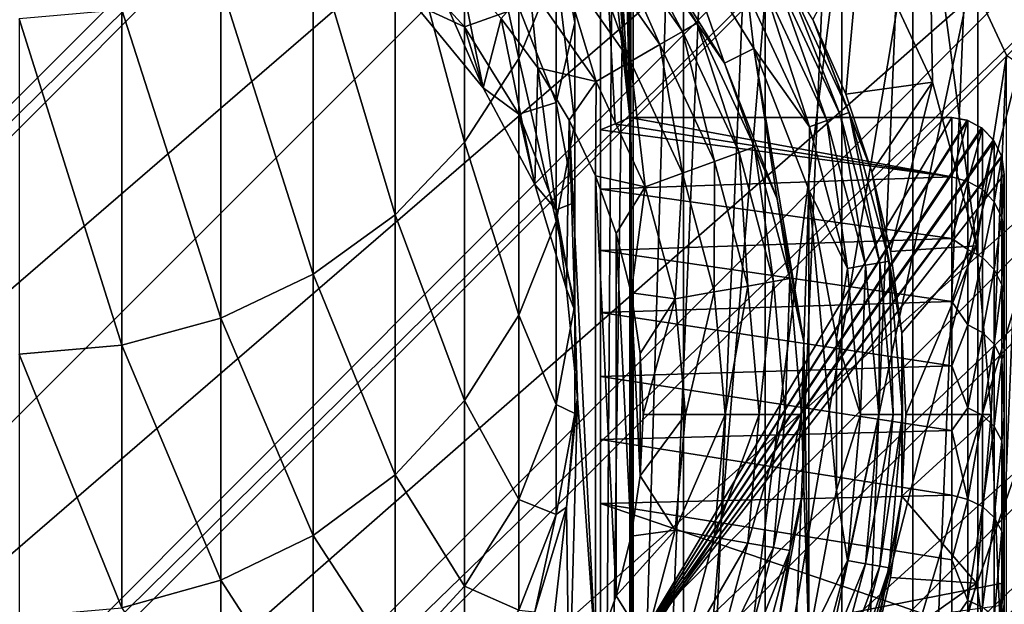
# Model space of a CAD drawing. Header units: metres. Extents: x -80 to 80, y -455 to 95.
# Tile 78 of 256: x 0 to 15, y -397 to -388. Entities that reach past the tile are written whole.
import ezdxf

# ---------------------------------------------------------------- set-up
doc = ezdxf.new("R2010")
doc.units = ezdxf.units.M
for name, color, linetype in [('solid_501010_K_01', 7, 'CONTINUOUS'), ('solid_501010_k_01_02', 7, 'CONTINUOUS'), ('solid_501010_k_02', 7, 'CONTINUOUS'), ('solid_501010_k_02_01', 7, 'CONTINUOUS')]:
    doc.layers.add(name, color=color, linetype=linetype)

msp = doc.modelspace()

# ---------------------------------------------------------------- linework, layer by layer
at = {"layer": 'solid_501010_K_01'}
for points in [[(-20.83362, -395.076355, 447.299988), (0.767158, -373.414124, 447.299988), (2.579107, -373.56012, 447.299988)], [(-20.832186, -393.388306, 447.299988), (-0.861689, -373.417816, 447.299988), (0.767158, -373.414124, 447.299988)], [(-20.689867, -396.829102, 447.299988), (-20.83362, -395.076355, 447.299988), (2.579107, -373.56012, 447.299988)], [(-20.689867, -396.829102, 447.299988), (2.579107, -373.56012, 447.299988), (3.86694, -373.761719, 447.299988)], [(-20.477205, -398.17514, 447.299988), (3.86694, -373.761719, 447.299988), (5.949505, -374.266846, 447.299988)], [(-19.983139, -400.199493, 447.299988), (-20.477205, -398.17514, 447.299988), (5.949505, -374.266846, 447.299988)], [(6.783146, -390.102753, 1000.157349), (6.783146, -385.078003, 1014.594849), (5.726413, -386.157837, 1015.016357)], [(5.726413, -391.210968, 1000.497253), (5.726413, -386.157837, 1015.016357), (4.474673, -387.038391, 1015.360107)], [(5.726413, -391.210968, 1000.497253), (6.783146, -390.102753, 1000.157349), (5.726413, -386.157837, 1015.016357)], [(4.474673, -392.114685, 1000.774536), (4.474673, -387.038391, 1015.360107), (3.070554, -387.689667, 1015.61438)], [(4.474673, -392.114685, 1000.774536), (5.726413, -391.210968, 1000.497253), (4.474673, -387.038391, 1015.360107)], [(6.783146, -388.343964, 954.411987), (6.010407, -387.989594, 940), (5.726413, -387.187958, 954.326294)], [(3.070554, -392.783112, 1000.979553), (3.070554, -387.689667, 1015.61438), (1.561871, -388.089539, 1015.770508)], [(3.070554, -392.783112, 1000.979553), (4.474673, -392.114685, 1000.774536), (3.070554, -387.689667, 1015.61438)], [(6.010407, -387.989594, 940), (7.067492, -389.277649, 940), (6.010409, -387.989594, 676)], [(6.783146, -388.343964, 954.411987), (7.067492, -389.277649, 940), (6.010407, -387.989594, 940)], [(7.067492, -389.277649, 940), (7.067439, -389.277588, 676), (6.010409, -387.989594, 676)], [(1.561871, -393.193481, 1001.105469), (3.070554, -392.783112, 1000.979553), (1.561871, -388.089539, 1015.770508)], [(6.783146, -394.03833, 985.385681), (6.783146, -390.102753, 1000.157349), (5.726413, -391.210968, 1000.497253)], [(5.726413, -395.168793, 985.642151), (5.726413, -391.210968, 1000.497253), (4.474673, -392.114685, 1000.774536)], [(5.726413, -395.168793, 985.642151), (6.783146, -394.03833, 985.385681), (5.726413, -391.210968, 1000.497253)], [(4.474673, -396.090637, 985.851318), (4.474673, -392.114685, 1000.774536), (3.070554, -392.783112, 1000.979553)], [(4.474673, -396.090637, 985.851318), (5.726413, -395.168793, 985.642151), (4.474673, -392.114685, 1000.774536)], [(3.070554, -396.772461, 986.006042), (3.070554, -392.783112, 1000.979553), (1.561871, -393.193481, 1001.105469)], [(3.070554, -396.772461, 986.006042), (4.474673, -396.090637, 985.851318), (3.070554, -392.783112, 1000.979553)], [(1.561871, -397.191071, 986.101013), (3.070554, -396.772461, 986.006042), (1.561871, -393.193481, 1001.105469)], [(6.783146, -396.862885, 970.362), (6.783146, -394.03833, 985.385681), (5.726413, -395.168793, 985.642151)], [(20.832186, -395.111694, 447.299988), (20.723757, -396.540955, 447.299988), (0.861689, -415.082184, 447.299988)], [(5.726413, -398.009277, 970.533569), (5.726413, -395.168793, 985.642151), (4.474673, -396.090637, 985.851318)], [(5.726413, -398.009277, 970.533569), (6.783146, -396.862885, 970.362), (5.726413, -395.168793, 985.642151)], [(4.474673, -398.944153, 970.673523), (4.474673, -396.090637, 985.851318), (3.070554, -396.772461, 986.006042)], [(4.474673, -398.944153, 970.673523), (5.726413, -398.009277, 970.533569), (4.474673, -396.090637, 985.851318)], [(20.723757, -396.540955, 447.299988), (2.34982, -414.967163, 447.299988), (0.861689, -415.082184, 447.299988)], [(3.070554, -399.63562, 970.776978), (3.070554, -396.772461, 986.006042), (1.561871, -397.191071, 986.101013)], [(3.070554, -399.63562, 970.776978), (4.474673, -398.944153, 970.673523), (3.070554, -396.772461, 986.006042)], [(6.783146, -398.560699, 955.169678), (6.783146, -396.862885, 970.362), (5.726413, -398.009277, 970.533569)]]:
    msp.add_3dface(points, dxfattribs=at)
at = {"layer": 'solid_501010_k_01_02'}
for points in [[(-19.983139, -400.199493, 447.299988), (5.949505, -374.266846, 447.299988), (6.880237, -374.567902, 447.299988)], [(-19.66247, -401.186127, 447.299988), (6.880237, -374.567902, 447.299988), (9.157457, -375.518646, 447.299988)], [(-18.731352, -403.407471, 447.299988), (-19.66247, -401.186127, 447.299988), (9.157457, -375.518646, 447.299988)], [(-18.731352, -403.407471, 447.299988), (9.157457, -375.518646, 447.299988), (9.739612, -375.814636, 447.299988)], [(-18.407616, -404.041931, 447.299988), (9.739612, -375.814636, 447.299988), (12.115585, -377.281342, 447.299988)], [(8.85, -376.314636, 461.299988), (8.85, -412.185364, 461.299988), (9.101393, -376.440887, 461.048615)], [(8.85, -409.558777, 462.058075), (8.85, -412.185364, 461.299988), (8.85, -376.314636, 461.299988)], [(8.85, -390.818817, 477.284271), (8.85, -376.314636, 461.299988), (8.85, -387.218323, 473.485352)], [(8.85, -407.938477, 462.078613), (8.85, -409.558777, 462.058075), (8.85, -376.314636, 461.299988)], [(8.85, -406.303284, 462.31189), (8.85, -407.938477, 462.078613), (8.85, -376.314636, 461.299988)], [(8.85, -404.641083, 462.768677), (8.85, -406.303284, 462.31189), (8.85, -376.314636, 461.299988)], [(8.85, -402.932251, 463.473907), (8.85, -404.641083, 462.768677), (8.85, -376.314636, 461.299988)], [(8.85, -401.184662, 464.452209), (8.85, -402.932251, 463.473907), (8.85, -376.314636, 461.299988)], [(8.85, -399.38205, 465.750488), (8.85, -401.184662, 464.452209), (8.85, -376.314636, 461.299988)], [(8.85, -397.518036, 467.430542), (8.85, -399.38205, 465.750488), (8.85, -376.314636, 461.299988)], [(8.85, -395.605225, 469.557831), (8.85, -397.518036, 467.430542), (8.85, -376.314636, 461.299988)], [(8.85, -394.628265, 470.82431), (8.85, -395.605225, 469.557831), (8.85, -376.314636, 461.299988)], [(8.85, -393.669067, 472.202606), (8.85, -394.628265, 470.82431), (8.85, -376.314636, 461.299988)], [(8.85, -392.698578, 473.750854), (8.85, -393.669067, 472.202606), (8.85, -376.314636, 461.299988)], [(8.85, -391.750763, 475.434448), (8.85, -392.698578, 473.750854), (8.85, -376.314636, 461.299988)], [(8.85, -390.818817, 477.284271), (8.85, -391.750763, 475.434448), (8.85, -376.314636, 461.299988)], [(9.101393, -376.440887, 461.048615), (8.85, -412.185364, 461.299988), (9.35, -376.570129, 460.799988)], [(9.35, -376.570129, 460.799988), (8.85, -412.185364, 461.299988), (9.35, -411.929871, 460.799988)], [(9.35, -376.570129, 460.799988), (9.35, -411.929871, 460.799988), (10.790523, -377.410614, 460.799988)], [(-16.968651, -406.36557, 447.299988), (-18.407616, -404.041931, 447.299988), (12.115585, -377.281342, 447.299988)], [(-16.968651, -406.36557, 447.299988), (12.115585, -377.281342, 447.299988), (12.381054, -377.47406, 447.299988)], [(-16.740694, -406.67865, 447.299988), (12.381054, -377.47406, 447.299988), (14.743176, -379.506836, 447.299988)], [(10.790523, -377.410614, 460.799988), (9.35, -411.929871, 460.799988), (12.155747, -378.368011, 460.799988)], [(12.155747, -378.368011, 460.799988), (9.35, -411.929871, 460.799988), (13.436988, -379.436249, 460.799988)], [(9.35, -404.670044, 479.799988), (10.116806, -378.761292, 479.799988), (10.116804, -409.738708, 479.799988)], [(9.35, -404.670044, 479.799988), (9.35, -383.829956, 479.799988), (10.116806, -378.761292, 479.799988)], [(10.116806, -378.761292, 479.799988), (11.361447, -379.64975, 479.799988), (10.116804, -409.738708, 479.799988)], [(13.436988, -379.436249, 460.799988), (9.35, -411.929871, 460.799988), (14.62419, -380.606934, 460.799988)], [(11.361447, -379.64975, 479.799988), (11.361445, -408.85025, 479.799988), (10.116804, -409.738708, 479.799988)], [(11.361447, -379.64975, 479.799988), (12.528469, -380.63797, 479.799988), (11.361445, -408.85025, 479.799988)], [(14.62419, -380.606934, 460.799988), (9.35, -411.929871, 460.799988), (15.710232, -381.873047, 460.799988)], [(12.528469, -380.63797, 479.799988), (12.528467, -407.86203, 479.799988), (11.361445, -408.85025, 479.799988)], [(12.528469, -380.63797, 479.799988), (13.609896, -381.719208, 479.799988), (12.528467, -407.86203, 479.799988)], [(16.968651, -382.13443, 447.299988), (-12.381054, -411.02594, 447.299988), (16.740694, -381.82135, 447.299988)], [(13.609896, -381.719208, 479.799988), (13.609894, -406.780792, 479.799988), (12.528467, -407.86203, 479.799988)], [(13.609896, -381.719208, 479.799988), (14.59833, -382.886078, 479.799988), (13.609894, -406.780792, 479.799988)], [(15.710232, -381.873047, 460.799988), (9.35, -411.929871, 460.799988), (16.686632, -383.224731, 460.799988)], [(14.59833, -382.886078, 479.799988), (14.598329, -405.613922, 479.799988), (13.609894, -406.780792, 479.799988)], [(14.59833, -382.886078, 479.799988), (15.487015, -384.130585, 479.799988), (14.598329, -405.613922, 479.799988)], [(16.686632, -383.224731, 460.799988), (9.35, -411.929871, 460.799988), (17.547199, -384.653351, 460.799988)], [(7.608888, -388.827789, 999.766235), (7.608888, -383.835693, 1014.109863), (6.783146, -385.078003, 1014.594849)], [(7.608888, -388.827789, 999.766235), (8.175518, -387.429474, 999.33728), (7.608888, -383.835693, 1014.109863)], [(9.305269, -384.491577, 479.75528), (9.35, -383.829956, 479.799988), (9.35, -404.670044, 479.799988)], [(12.256719, -383.965424, 649), (17.252098, -389.115295, 649), (16.769066, -387.707947, 649)], [(12.256719, -383.965424, 649), (13.856406, -386.25, 649), (17.252098, -389.115295, 649)], [(15.487015, -384.130585, 479.799988), (15.487013, -404.369415, 479.799988), (14.598329, -405.613922, 479.799988)], [(18.731352, -385.092529, 447.299988), (-9.739612, -412.685364, 447.299988), (18.407616, -384.458069, 447.299988)], [(8.46374, -388.278046, 984.078796), (8.175518, -386.774414, 983.73761), (8.46374, -384.455811, 998.425049)], [(8.46374, -388.278046, 984.078796), (8.46374, -384.455811, 998.425049), (8.46374, -385.955414, 998.885071)], [(9.3, -389.728363, 479.75), (9.24676, -384.802277, 479.696747), (9.305269, -384.491577, 479.75528)], [(9.3, -389.728363, 479.75), (9.305269, -384.491577, 479.75528), (9.35, -404.670044, 479.799988)], [(17.547199, -384.653351, 460.799988), (9.35, -411.929871, 460.799988), (18.285793, -386.148773, 460.799988)], [(9.3, -389.728363, 479.75), (9.193039, -384.998474, 479.643036), (9.24676, -384.802277, 479.696747)], [(17.252098, -389.115295, 639), (14.334775, -385.973816, 639), (13.558919, -384.755951, 639)], [(16.769066, -387.707947, 639), (17.252098, -389.115295, 639), (13.558919, -384.755951, 639)], [(9.3, -389.728363, 479.75), (9.037848, -385.373993, 479.487854), (9.193039, -384.998474, 479.643036)], [(6.783146, -390.102753, 1000.157349), (7.608888, -388.827789, 999.766235), (6.783146, -385.078003, 1014.594849)], [(9.3, -389.728363, 479.75), (8.948125, -385.521698, 479.398132), (9.037848, -385.373993, 479.487854)], [(9.3, -389.728363, 479.75), (8.85, -385.64798, 479.299988), (8.948125, -385.521698, 479.398132)], [(8.85, -389.915588, 479.299988), (8.85, -386.326263, 478.921539), (8.85, -385.64798, 479.299988)], [(9.073977, -389.821777, 479.523987), (8.85, -389.915588, 479.299988), (8.85, -385.64798, 479.299988)], [(9.3, -389.728363, 479.75), (9.073977, -389.821777, 479.523987), (8.85, -385.64798, 479.299988)], [(8.46374, -389.807739, 984.425842), (8.46374, -385.955414, 998.885071), (8.175518, -387.429474, 999.33728)], [(8.46374, -389.807739, 984.425842), (8.46374, -388.278046, 984.078796), (8.46374, -385.955414, 998.885071)], [(17.252098, -389.115295, 639), (15.001536, -387.254639, 639), (14.334775, -385.973816, 639)], [(18.285793, -386.148773, 460.799988), (9.35, -411.929871, 460.799988), (18.897057, -387.700104, 460.799988)], [(8.85, -389.915588, 479.299988), (8.85, -386.360138, 478.898743), (8.85, -386.326263, 478.921539)], [(12.817099, -386.849884, 649.200012), (13.907467, -389.188141, 649.200012), (13.856335, -386.249878, 649.200012)], [(13.856335, -386.249878, 649.200012), (15.035091, -388.77771, 649.200012), (13.856406, -386.25, 649)], [(14.575185, -391.680176, 649.200012), (15.035091, -388.77771, 649.200012), (13.856335, -386.249878, 649.200012)], [(13.907467, -389.188141, 649.200012), (14.575185, -391.680176, 649.200012), (13.856335, -386.249878, 649.200012)], [(13.856406, -386.25, 649), (17.617243, -390.557739, 649), (17.252098, -389.115295, 649)], [(13.856406, -386.25, 649), (15.035077, -388.777679, 649), (17.617243, -390.557739, 649)], [(15.035091, -388.77771, 649.200012), (15.035077, -388.777679, 649), (13.856406, -386.25, 649)], [(8.85, -389.915588, 479.299988), (8.85, -386.912659, 478.452362), (8.85, -386.360138, 478.898743)], [(9.127277, -386.591309, 674.147034), (8.935706, -386.752045, 674.750549), (10.101958, -388.417633, 674.750549)], [(10.318532, -388.292603, 674.147034), (9.127277, -386.591309, 674.147034), (10.101958, -388.417633, 674.750549)], [(9.576207, -387.018372, 673.5), (9.127277, -386.591309, 674.147034), (10.318532, -388.292603, 674.147034)], [(6.783146, -388.343964, 954.411987), (5.726413, -387.187958, 954.326294), (6.783146, -386.730927, 968.845581)], [(6.783146, -388.343964, 954.411987), (6.783146, -386.730927, 968.845581), (7.608888, -388.049866, 969.042969)], [(8.175518, -389.496399, 969.25946), (7.608888, -388.049866, 969.042969), (8.175518, -386.774414, 983.73761)], [(8.175518, -389.496399, 969.25946), (8.175518, -386.774414, 983.73761), (8.46374, -388.278046, 984.078796)], [(8.935706, -386.752045, 674.750549), (8.630901, -387.007813, 675.268677), (9.757371, -388.616577, 675.268677)], [(10.101958, -388.417633, 674.750549), (8.935706, -386.752045, 674.750549), (9.757371, -388.616577, 675.268677)], [(9.973215, -386.714417, 656), (9.576204, -387.018372, 656), (10.741966, -388.901154, 656)], [(9.973215, -386.714417, 656), (10.741966, -388.901154, 656), (11.18849, -388.676147, 656)], [(9.973215, -386.714417, 656), (11.18849, -388.676147, 656), (11.092934, -387.84549, 655.95105)], [(6.023707, -386.903931, 676), (6.010409, -387.989594, 676), (7.067439, -389.277588, 676)], [(6.715009, -387.529968, 676), (6.023707, -386.903931, 676), (7.067439, -389.277588, 676)], [(8.85, -389.915588, 479.299988), (8.85, -387.066498, 478.294037), (8.85, -386.912659, 478.452362)], [(12.817099, -386.849884, 649.200012), (12.084668, -388.232452, 650.5), (12.588354, -389.373169, 650.5)], [(12.817099, -386.849884, 649.200012), (12.588354, -389.373169, 650.5), (13.907467, -389.188141, 649.200012)], [(8.630901, -387.007813, 675.268677), (8.233675, -387.341125, 675.666016), (9.3083, -388.875854, 675.666016)], [(9.757371, -388.616577, 675.268677), (8.630901, -387.007813, 675.268677), (9.3083, -388.875854, 675.666016)], [(8.85, -389.915588, 479.299988), (8.85, -387.298004, 478.008118), (8.85, -387.066498, 478.294037)], [(9.576204, -387.018372, 656), (9.576207, -387.018372, 673.5), (10.74196, -388.901154, 673.5)], [(10.741966, -388.901154, 656), (9.576204, -387.018372, 656), (10.74196, -388.901154, 673.5)], [(10.74196, -388.901154, 673.5), (9.576207, -387.018372, 673.5), (10.318532, -388.292603, 674.147034)], [(8.85, -390.818817, 477.284271), (8.85, -387.218323, 473.485352), (8.85, -387.511475, 473.948364)], [(19.983139, -388.300507, 447.299988), (-6.880237, -413.932098, 447.299988), (19.66247, -387.313873, 447.299988)], [(8.233675, -387.341125, 675.666016), (7.771152, -387.729218, 675.915466), (8.785411, -389.177734, 675.915466)], [(9.3083, -388.875854, 675.666016), (8.233675, -387.341125, 675.666016), (8.785411, -389.177734, 675.915466)], [(8.85, -389.915588, 479.299988), (8.85, -387.542084, 477.586304), (8.85, -387.298004, 478.008118)], [(7.341621, -388.220856, 676), (6.715009, -387.529968, 676), (7.067439, -389.277588, 676)], [(8.175518, -391.311371, 984.766968), (8.175518, -387.429474, 999.33728), (7.608888, -388.827789, 999.766235)], [(8.175518, -391.311371, 984.766968), (8.46374, -389.807739, 984.425842), (8.175518, -387.429474, 999.33728)], [(8.85, -389.915588, 479.299988), (8.85, -387.511475, 473.948364), (8.85, -387.549194, 474.029633)], [(8.85, -389.915588, 479.299988), (8.85, -390.818817, 477.284271), (8.85, -387.511475, 473.948364)], [(8.85, -389.915588, 479.299988), (8.85, -387.546661, 477.57605), (8.85, -387.542084, 477.586304)], [(8.85, -389.915588, 479.299988), (8.85, -387.67511, 477.186829), (8.85, -387.546661, 477.57605)], [(8.85, -389.915588, 479.299988), (8.85, -387.549194, 474.029633), (8.85, -387.668182, 474.382599)], [(11.526266, -387.595306, 655.58728), (12.506732, -389.697937, 655.58728), (11.649208, -387.524323, 655.308105)], [(11.649208, -387.524323, 655.308105), (12.640132, -389.649384, 655.308105), (12.084704, -388.232544, 655)], [(12.506732, -389.697937, 655.58728), (12.640132, -389.649384, 655.308105), (11.649208, -387.524323, 655.308105)], [(8.85, -389.915588, 479.299988), (8.85, -387.668182, 474.382599), (8.85, -387.717194, 474.799988)], [(8.85, -389.915588, 479.299988), (8.85, -387.717194, 476.799988), (8.85, -387.67511, 477.186829)], [(18.897057, -387.700104, 460.799988), (9.35, -411.929871, 460.799988), (19.377165, -389.297699, 460.799988)], [(11.334575, -387.705994, 655.808838), (12.298734, -389.773621, 655.808838), (11.526266, -387.595306, 655.58728)], [(12.298734, -389.773621, 655.808838), (12.506732, -389.697937, 655.58728), (11.526266, -387.595306, 655.58728)], [(7.771152, -387.729218, 675.915466), (7.341621, -388.220856, 676), (7.897481, -388.969879, 676)], [(8.785411, -389.177734, 675.915466), (7.771152, -387.729218, 675.915466), (7.897481, -388.969879, 676)], [(8.85, -389.915588, 479.299988), (8.85, -387.717194, 474.799988), (8.85, -387.717194, 476.799988)], [(11.092934, -387.84549, 655.95105), (12.036539, -389.869049, 655.95105), (11.334575, -387.705994, 655.808838)], [(11.18849, -388.676147, 656), (12.036539, -389.869049, 655.95105), (11.092934, -387.84549, 655.95105)], [(12.036539, -389.869049, 655.95105), (12.298734, -389.773621, 655.808838), (11.334575, -387.705994, 655.808838)], [(7.608888, -389.67392, 954.51062), (6.783146, -388.343964, 954.411987), (7.608888, -388.049866, 969.042969)], [(7.608888, -389.67392, 954.51062), (7.608888, -388.049866, 969.042969), (8.175518, -389.496399, 969.25946)], [(7.341621, -388.220856, 676), (7.067439, -389.277588, 676), (7.852983, -390.747223, 676)], [(7.897481, -388.969879, 676), (7.341621, -388.220856, 676), (7.852983, -390.747223, 676)], [(8.46374, -391.021271, 969.487671), (8.175518, -389.496399, 969.25946), (8.46374, -388.278046, 984.078796)], [(8.46374, -391.021271, 969.487671), (8.46374, -388.278046, 984.078796), (8.46374, -389.807739, 984.425842)], [(10.318532, -388.292603, 674.147034), (10.101958, -388.417633, 674.750549), (10.961267, -390.260437, 674.750549)], [(11.196263, -390.174896, 674.147034), (10.318532, -388.292603, 674.147034), (10.961267, -390.260437, 674.750549)], [(10.74196, -388.901154, 673.5), (10.318532, -388.292603, 674.147034), (11.196263, -390.174896, 674.147034)], [(12.084704, -388.232544, 655), (12.588354, -389.373169, 650.5), (12.084668, -388.232452, 650.5)], [(12.084704, -388.232544, 655), (12.984646, -390.555542, 655), (12.588354, -389.373169, 650.5)], [(12.640132, -389.649384, 655.308105), (12.984646, -390.555542, 655), (12.084704, -388.232544, 655)], [(7.608888, -389.67392, 954.51062), (7.067492, -389.277649, 940), (6.783146, -388.343964, 954.411987)], [(10.101958, -388.417633, 674.750549), (9.757371, -388.616577, 675.268677), (10.587367, -390.396515, 675.268677)], [(10.961267, -390.260437, 674.750549), (10.101958, -388.417633, 674.750549), (10.587367, -390.396515, 675.268677)], [(9.757371, -388.616577, 675.268677), (9.3083, -388.875854, 675.666016), (10.100098, -390.573853, 675.666016)], [(10.587367, -390.396515, 675.268677), (9.757371, -388.616577, 675.268677), (10.100098, -390.573853, 675.666016)], [(11.18849, -388.676147, 656), (10.741966, -388.901154, 656), (11.541905, -390.966034, 656)], [(11.18849, -388.676147, 656), (11.541905, -390.966034, 656), (11.948809, -393.142761, 656)], [(11.18849, -388.676147, 656), (11.948809, -393.142761, 656), (12.022429, -390.82785, 656)], [(11.18849, -388.676147, 656), (12.022429, -390.82785, 656), (12.036539, -389.869049, 655.95105)], [(7.608888, -392.737762, 985.090637), (7.608888, -388.827789, 999.766235), (6.783146, -390.102753, 1000.157349)], [(7.608888, -392.737762, 985.090637), (8.175518, -391.311371, 984.766968), (7.608888, -388.827789, 999.766235)], [(9.3083, -388.875854, 675.666016), (8.785411, -389.177734, 675.915466), (9.532729, -390.780365, 675.915466)], [(10.100098, -390.573853, 675.666016), (9.3083, -388.875854, 675.666016), (9.532729, -390.780365, 675.915466)], [(14.575185, -391.680176, 649.200012), (14.8, -394.25, 649.200012), (15.035091, -388.77771, 649.200012)], [(14.8, -394.25, 649.200012), (15.035091, -399.72229, 649.200012), (15.035091, -388.77771, 649.200012)], [(7.897481, -388.969879, 676), (7.852983, -390.747223, 676), (8.336702, -392.341888, 676)], [(8.377205, -389.769775, 676), (7.897481, -388.969879, 676), (8.336702, -392.341888, 676)], [(8.785411, -389.177734, 675.915466), (7.897481, -388.969879, 676), (8.377205, -389.769775, 676)], [(11.541907, -390.966034, 673.5), (10.74196, -388.901154, 673.5), (11.196263, -390.174896, 674.147034)], [(10.741966, -388.901154, 656), (10.74196, -388.901154, 673.5), (11.541907, -390.966034, 673.5)], [(11.541905, -390.966034, 656), (10.741966, -388.901154, 656), (11.541907, -390.966034, 673.5)], [(8.785411, -389.177734, 675.915466), (8.377205, -389.769775, 676), (8.776177, -390.612885, 676)], [(9.532729, -390.780365, 675.915466), (8.785411, -389.177734, 675.915466), (8.776177, -390.612885, 676)], [(13.907467, -389.188141, 649.200012), (12.588354, -389.373169, 650.5), (12.984683, -390.555664, 650.5)], [(13.907467, -389.188141, 649.200012), (12.984683, -390.555664, 650.5), (13.270104, -391.769196, 650.5)], [(13.907467, -389.188141, 649.200012), (13.270104, -391.769196, 650.5), (14.575185, -391.680176, 649.200012)], [(7.852976, -390.747192, 940), (7.852983, -390.747223, 676), (7.067439, -389.277588, 676)], [(7.067492, -389.277649, 940), (7.852976, -390.747192, 940), (7.067439, -389.277588, 676)], [(7.608888, -389.67392, 954.51062), (7.852976, -390.747192, 940), (7.067492, -389.277649, 940)], [(19.377165, -389.297699, 460.799988), (9.35, -411.929871, 460.799988), (19.722319, -390.928833, 460.799988)], [(8.175518, -391.132568, 954.618835), (7.608888, -389.67392, 954.51062), (8.175518, -389.496399, 969.25946)], [(8.175518, -391.132568, 954.618835), (8.175518, -389.496399, 969.25946), (8.46374, -391.021271, 969.487671)], [(12.984646, -390.555542, 655), (12.984683, -390.555664, 650.5), (12.588354, -389.373169, 650.5)], [(8.175518, -391.132568, 954.618835), (7.852976, -390.747192, 940), (7.608888, -389.67392, 954.51062)], [(8.377205, -389.769775, 676), (8.336702, -392.341888, 676), (8.5, -394, 676)], [(8.776177, -397.887115, 676), (8.377205, -389.769775, 676), (8.5, -394, 676)], [(8.776177, -397.887115, 676), (8.776177, -390.612885, 676), (8.377205, -389.769775, 676)], [(14.2, -390.630859, 477.684235), (9.073977, -389.821777, 479.523987), (9.3, -389.728363, 479.75)], [(9.3, -397.927673, 479.75), (9.3, -389.728363, 479.75), (9.35, -404.670044, 479.799988)], [(14.199999, -389.728363, 479.75), (9.3, -389.728363, 479.75), (9.3, -397.927673, 479.75)], [(14.2, -390.630859, 477.684235), (9.3, -389.728363, 479.75), (14.199999, -389.728363, 479.75)], [(14.436764, -389.76709, 479.75), (14.199999, -389.728363, 479.75), (9.3, -397.927673, 479.75)], [(14.447114, -389.77066, 479.75), (14.436764, -389.76709, 479.75), (9.3, -397.927673, 479.75)], [(14.655553, -389.882294, 479.75), (14.447114, -389.77066, 479.75), (9.3, -397.927673, 479.75)], [(12.036539, -389.869049, 655.95105), (12.614419, -392.025726, 655.95105), (12.298734, -389.773621, 655.808838)], [(12.298734, -389.773621, 655.808838), (12.889203, -391.977295, 655.808838), (12.506732, -389.697937, 655.58728)], [(12.614419, -392.025726, 655.95105), (12.889203, -391.977295, 655.808838), (12.298734, -389.773621, 655.808838)], [(12.506732, -389.697937, 655.58728), (13.107186, -391.938843, 655.58728), (12.640132, -389.649384, 655.308105)], [(12.889203, -391.977295, 655.808838), (13.107186, -391.938843, 655.58728), (12.506732, -389.697937, 655.58728)], [(12.640132, -389.649384, 655.308105), (13.246991, -391.914185, 655.308105), (12.984646, -390.555542, 655)], [(13.107186, -391.938843, 655.58728), (13.246991, -391.914185, 655.308105), (12.640132, -389.649384, 655.308105)], [(14.447114, -389.77066, 479.75), (14.199999, -389.728363, 479.75), (14.436764, -389.76709, 479.75)], [(14.2, -390.630859, 477.684235), (14.199999, -389.728363, 479.75), (14.447114, -389.77066, 479.75)], [(14.2, -390.630859, 477.684235), (14.447114, -389.77066, 479.75), (14.447214, -390.702454, 477.623199)], [(14.670231, -389.893555, 479.75), (14.447114, -389.77066, 479.75), (14.655553, -389.882294, 479.75)], [(14.447214, -390.702454, 477.623199), (14.447114, -389.77066, 479.75), (14.670231, -389.893555, 479.75)], [(8.46374, -392.57254, 969.719849), (8.46374, -389.807739, 984.425842), (8.175518, -391.311371, 984.766968)], [(8.46374, -392.57254, 969.719849), (8.46374, -391.021271, 969.487671), (8.46374, -389.807739, 984.425842)], [(14.2, -390.630859, 477.684235), (8.85, -389.915588, 479.299988), (9.073977, -389.821777, 479.523987)], [(14.2, -390.630859, 477.684235), (8.85, -390.818817, 477.284271), (8.85, -389.915588, 479.299988)], [(14.670231, -389.893555, 479.75), (14.655553, -389.882294, 479.75), (9.3, -397.927673, 479.75)], [(14.836278, -390.069122, 479.75), (14.670231, -389.893555, 479.75), (9.3, -397.927673, 479.75)], [(12.022429, -390.82785, 656), (12.614419, -392.025726, 655.95105), (12.036539, -389.869049, 655.95105)], [(14.447214, -390.702454, 477.623199), (14.670231, -389.893555, 479.75), (14.670432, -390.823822, 477.632233)], [(14.847378, -390.085266, 479.75), (14.670231, -389.893555, 479.75), (14.836278, -390.069122, 479.75)], [(14.670432, -390.823822, 477.632233), (14.670231, -389.893555, 479.75), (14.847378, -390.085266, 479.75)], [(14.847378, -390.085266, 479.75), (14.836278, -390.069122, 479.75), (9.3, -397.927673, 479.75)], [(14.95719, -390.314575, 479.75), (14.847378, -390.085266, 479.75), (9.3, -397.927673, 479.75)], [(14.670432, -390.823822, 477.632233), (14.847378, -390.085266, 479.75), (14.847509, -391.012726, 477.64682)], [(14.961053, -390.327179, 479.75), (14.847378, -390.085266, 479.75), (14.95719, -390.314575, 479.75)], [(14.847509, -391.012726, 477.64682), (14.847378, -390.085266, 479.75), (14.961053, -390.327179, 479.75)], [(6.783146, -394.03833, 985.385681), (7.608888, -392.737762, 985.090637), (6.783146, -390.102753, 1000.157349)], [(11.196263, -390.174896, 674.147034), (10.961267, -390.260437, 674.750549), (11.487523, -392.224426, 674.750549)], [(11.733802, -392.181, 674.147034), (11.196263, -390.174896, 674.147034), (11.487523, -392.224426, 674.750549)], [(11.541907, -390.966034, 673.5), (11.196263, -390.174896, 674.147034), (11.733802, -392.181, 674.147034)], [(20.689867, -391.670898, 447.299988), (-3.86694, -414.738281, 447.299988), (20.477205, -390.32489, 447.299988)], [(14.961053, -390.327179, 479.75), (14.95719, -390.314575, 479.75), (9.3, -397.927673, 479.75)], [(15, -390.594299, 479.75), (14.961053, -390.327179, 479.75), (9.3, -397.927673, 479.75)], [(10.587367, -390.396515, 675.268677), (10.100098, -390.573853, 675.666016), (10.585009, -392.383575, 675.666016)], [(11.095673, -392.293549, 675.268677), (10.587367, -390.396515, 675.268677), (10.585009, -392.383575, 675.666016)], [(10.961267, -390.260437, 674.750549), (10.587367, -390.396515, 675.268677), (11.095673, -392.293549, 675.268677)], [(11.487523, -392.224426, 674.750549), (10.961267, -390.260437, 674.750549), (11.095673, -392.293549, 675.268677)], [(14.847509, -391.012726, 477.64682), (14.961053, -390.327179, 479.75), (14.961079, -391.250824, 477.665344)], [(14.961079, -391.250824, 477.665344), (14.961053, -390.327179, 479.75), (15, -390.594299, 479.75)], [(9.090549, -397.008972, 676), (9.090549, -391.491028, 676), (8.776177, -390.612885, 676)], [(9.532729, -390.780365, 675.915466), (8.776177, -390.612885, 676), (9.090549, -391.491028, 676)], [(8.776177, -397.887115, 676), (9.090549, -397.008972, 676), (8.776177, -390.612885, 676)], [(14.2, -391.568604, 475.779846), (8.85, -390.818817, 477.284271), (14.2, -390.630859, 477.684235)], [(15, -396.814667, 479.75), (15, -390.594299, 479.75), (9.3, -397.927673, 479.75)], [(10.100098, -390.573853, 675.666016), (9.532729, -390.780365, 675.915466), (9.9904, -392.488434, 675.915466)], [(10.585009, -392.383575, 675.666016), (10.100098, -390.573853, 675.666016), (9.9904, -392.488434, 675.915466)], [(12.984646, -390.555542, 655), (13.442411, -393.004364, 655), (12.984683, -390.555664, 650.5)], [(13.246991, -391.914185, 655.308105), (13.442411, -393.004364, 655), (12.984646, -390.555542, 655)], [(13.442411, -393.004364, 655), (13.270104, -391.769196, 650.5), (12.984683, -390.555664, 650.5)], [(14.2, -391.568604, 475.779846), (14.2, -390.630859, 477.684235), (14.447214, -390.702454, 477.623199)], [(14.961079, -391.250824, 477.665344), (15, -390.594299, 479.75), (15, -391.476685, 477.764313)], [(15, -391.476685, 477.764313), (15, -390.594299, 479.75), (15, -396.814667, 479.75)], [(7.852976, -390.747192, 940), (8.336675, -392.341736, 940), (7.852983, -390.747223, 676)], [(8.175518, -391.132568, 954.618835), (8.336675, -392.341736, 940), (7.852976, -390.747192, 940)], [(8.336675, -392.341736, 940), (8.336702, -392.341888, 676), (7.852983, -390.747223, 676)], [(14.2, -391.568604, 475.779846), (8.85, -391.750763, 475.434448), (8.85, -390.818817, 477.284271)], [(9.532729, -390.780365, 675.915466), (9.090549, -391.491028, 676), (9.31729, -392.395782, 676)], [(9.9904, -392.488434, 675.915466), (9.532729, -390.780365, 675.915466), (9.31729, -392.395782, 676)], [(12.022429, -390.82785, 656), (11.948809, -393.142761, 656), (12.022429, -397.67215, 656)], [(12.022429, -390.82785, 656), (12.446631, -393.096161, 656), (12.614419, -392.025726, 655.95105)], [(12.022429, -390.82785, 656), (12.022429, -397.67215, 656), (12.446631, -395.403839, 656)], [(12.022429, -390.82785, 656), (12.446631, -395.403839, 656), (12.446631, -393.096161, 656)], [(14.2, -391.568604, 475.779846), (14.447214, -390.702454, 477.623199), (14.447214, -391.737396, 475.543091)], [(14.447214, -391.737396, 475.543091), (14.447214, -390.702454, 477.623199), (14.670432, -390.823822, 477.632233)], [(14.447214, -391.737396, 475.543091), (14.670432, -390.823822, 477.632233), (14.670432, -391.856323, 475.561676)], [(14.670432, -391.856323, 475.561676), (14.670432, -390.823822, 477.632233), (14.847509, -391.012726, 477.64682)], [(19.722319, -390.928833, 460.799988), (9.35, -411.929871, 460.799988), (19.930479, -392.583832, 460.799988)], [(11.541905, -390.966034, 656), (11.541907, -390.966034, 673.5), (11.948811, -393.142792, 673.5)], [(11.948809, -393.142761, 656), (11.541905, -390.966034, 656), (11.948811, -393.142792, 673.5)], [(11.948811, -393.142792, 673.5), (11.541907, -390.966034, 673.5), (11.733802, -392.181, 674.147034)], [(8.46374, -392.670197, 954.732849), (8.175518, -391.132568, 954.618835), (8.46374, -391.021271, 969.487671)], [(8.46374, -392.670197, 954.732849), (8.336675, -392.341736, 940), (8.175518, -391.132568, 954.618835)], [(8.46374, -392.670197, 954.732849), (8.46374, -391.021271, 969.487671), (8.46374, -392.57254, 969.719849)], [(14.670432, -391.856323, 475.561676), (14.847509, -391.012726, 477.64682), (14.847509, -392.041443, 475.591156)], [(14.847509, -392.041443, 475.591156), (14.847509, -391.012726, 477.64682), (14.961079, -391.250824, 477.665344)], [(14.847509, -392.041443, 475.591156), (14.961079, -391.250824, 477.665344), (14.961079, -392.274689, 475.62851)], [(14.961079, -391.250824, 477.665344), (15, -391.476685, 477.764313), (15, -392.390594, 475.935364)], [(14.961079, -392.274689, 475.62851), (14.961079, -391.250824, 477.665344), (15, -392.390594, 475.935364)], [(8.175518, -394.097412, 969.94812), (8.175518, -391.311371, 984.766968), (7.608888, -392.737762, 985.090637)], [(8.175518, -394.097412, 969.94812), (8.46374, -392.57254, 969.719849), (8.175518, -391.311371, 984.766968)], [(14.2, -392.531036, 474.035492), (8.85, -391.750763, 475.434448), (14.2, -391.568604, 475.779846)], [(9.31729, -396.104218, 676), (9.31729, -392.395782, 676), (9.090549, -391.491028, 676)], [(9.090549, -397.008972, 676), (9.31729, -396.104218, 676), (9.090549, -391.491028, 676)], [(14.2, -392.531036, 474.035492), (14.2, -391.568604, 475.779846), (14.447214, -391.737396, 475.543091)], [(15, -392.390594, 475.935364), (15, -391.476685, 477.764313), (15, -396.814667, 479.75)], [(14.575185, -391.680176, 649.200012), (13.270104, -391.769196, 650.5), (13.442422, -393.004486, 650.5)], [(14.575185, -391.680176, 649.200012), (13.442422, -393.004486, 650.5), (13.5, -394.25, 650.5)], [(14.575185, -391.680176, 649.200012), (13.5, -394.25, 650.5), (14.8, -394.25, 649.200012)], [(14.2, -392.531036, 474.035492), (14.447214, -391.737396, 475.543091), (14.447214, -392.88327, 473.519043)], [(14.447214, -392.88327, 473.519043), (14.447214, -391.737396, 475.543091), (14.670432, -391.856323, 475.561676)], [(14.2, -392.531036, 474.035492), (8.85, -392.698578, 473.750854), (8.85, -391.750763, 475.434448)], [(13.442411, -393.004364, 655), (13.442422, -393.004486, 650.5), (13.270104, -391.769196, 650.5)], [(14.447214, -392.88327, 473.519043), (14.670432, -391.856323, 475.561676), (14.670432, -392.998993, 473.547607)], [(14.670432, -392.998993, 473.547607), (14.670432, -391.856323, 475.561676), (14.847509, -392.041443, 475.591156)], [(12.446631, -393.096161, 656), (12.809017, -394.25, 655.95105), (12.614419, -392.025726, 655.95105)], [(12.614419, -392.025726, 655.95105), (12.809017, -394.25, 655.95105), (12.889203, -391.977295, 655.808838)], [(12.809017, -394.25, 655.95105), (13.088039, -394.25, 655.808838), (12.889203, -391.977295, 655.808838)], [(12.889203, -391.977295, 655.808838), (13.088039, -394.25, 655.808838), (13.107186, -391.938843, 655.58728)], [(13.088039, -394.25, 655.808838), (13.309386, -394.25, 655.58728), (13.107186, -391.938843, 655.58728)], [(13.107186, -391.938843, 655.58728), (13.309386, -394.25, 655.58728), (13.246991, -391.914185, 655.308105)], [(13.246991, -391.914185, 655.308105), (13.451347, -394.25, 655.308105), (13.442411, -393.004364, 655)], [(13.309386, -394.25, 655.58728), (13.451347, -394.25, 655.308105), (13.246991, -391.914185, 655.308105)], [(14.670432, -392.998993, 473.547607), (14.847509, -392.041443, 475.591156), (14.847509, -393.179047, 473.592529)], [(14.847509, -393.179047, 473.592529), (14.847509, -392.041443, 475.591156), (14.961079, -392.274689, 475.62851)], [(11.733802, -392.181, 674.147034), (11.487523, -392.224426, 674.750549), (11.664736, -394.25, 674.750549)], [(11.914815, -394.25, 674.147034), (11.733802, -392.181, 674.147034), (11.664736, -394.25, 674.750549)], [(11.948811, -393.142792, 673.5), (11.733802, -392.181, 674.147034), (11.914815, -394.25, 674.147034)], [(8.336675, -392.341736, 940), (8.5, -394, 940), (8.336702, -392.341888, 676)], [(8.46374, -392.670197, 954.732849), (8.5, -394, 940), (8.336675, -392.341736, 940)], [(8.5, -394, 940), (8.5, -394, 676), (8.336702, -392.341888, 676)], [(11.095673, -392.293549, 675.268677), (10.585009, -392.383575, 675.666016), (10.7483, -394.25, 675.666016)], [(11.266841, -394.25, 675.268677), (11.095673, -392.293549, 675.268677), (10.7483, -394.25, 675.666016)], [(11.487523, -392.224426, 674.750549), (11.095673, -392.293549, 675.268677), (11.266841, -394.25, 675.268677)], [(11.664736, -394.25, 674.750549), (11.487523, -392.224426, 674.750549), (11.266841, -394.25, 675.268677)], [(14.847509, -393.179047, 473.592529), (14.961079, -392.274689, 475.62851), (14.961079, -393.405853, 473.649445)], [(14.961079, -392.274689, 475.62851), (15, -392.390594, 475.935364), (15, -393.326477, 474.260651)], [(14.961079, -393.405853, 473.649445), (14.961079, -392.274689, 475.62851), (15, -393.326477, 474.260651)], [(9.454212, -395.18158, 676), (9.454212, -393.31842, 676), (9.31729, -392.395782, 676)], [(9.9904, -392.488434, 675.915466), (9.31729, -392.395782, 676), (9.454212, -393.31842, 676)], [(9.31729, -396.104218, 676), (9.454212, -395.18158, 676), (9.31729, -392.395782, 676)], [(9.9904, -392.488434, 675.915466), (9.454212, -393.31842, 676), (9.5, -394.25, 676)], [(10.144519, -394.25, 675.915466), (9.9904, -392.488434, 675.915466), (9.5, -394.25, 676)], [(10.585009, -392.383575, 675.666016), (9.9904, -392.488434, 675.915466), (10.144519, -394.25, 675.915466)], [(10.7483, -394.25, 675.666016), (10.585009, -392.383575, 675.666016), (10.144519, -394.25, 675.915466)], [(15, -393.326477, 474.260651), (15, -392.390594, 475.935364), (15, -396.814667, 479.75)], [(8.46374, -394.234467, 954.848816), (8.46374, -392.57254, 969.719849), (8.175518, -394.097412, 969.94812)], [(8.46374, -394.234467, 954.848816), (8.46374, -392.670197, 954.732849), (8.46374, -392.57254, 969.719849)], [(14.2, -393.508881, 472.447174), (8.85, -392.698578, 473.750854), (14.2, -392.531036, 474.035492)], [(19.930479, -392.583832, 460.799988), (9.35, -411.929871, 460.799988), (19.999996, -394.25, 460.799988)], [(14.2, -393.508881, 472.447174), (14.2, -392.531036, 474.035492), (14.447214, -392.88327, 473.519043)], [(7.608888, -395.543945, 970.164612), (7.608888, -392.737762, 985.090637), (6.783146, -394.03833, 985.385681)], [(7.608888, -395.543945, 970.164612), (8.175518, -394.097412, 969.94812), (7.608888, -392.737762, 985.090637)], [(8.46374, -394.234467, 954.848816), (8.5, -394, 940), (8.46374, -392.670197, 954.732849)], [(14.2, -393.508881, 472.447174), (8.85, -393.669067, 472.202606), (8.85, -392.698578, 473.750854)], [(14.2, -393.508881, 472.447174), (14.447214, -392.88327, 473.519043), (14.447214, -394.149048, 471.563965)], [(14.447214, -394.149048, 471.563965), (14.447214, -392.88327, 473.519043), (14.670432, -392.998993, 473.547607)], [(12.446631, -393.096161, 656), (12.446631, -395.403839, 656), (12.809017, -394.25, 655.95105)], [(13.442411, -393.004364, 655), (13.442411, -395.495636, 655), (13.442422, -393.004486, 650.5)], [(13.451347, -394.25, 655.308105), (13.442411, -395.495636, 655), (13.442411, -393.004364, 655)], [(13.442411, -395.495636, 655), (13.5, -394.25, 650.5), (13.442422, -393.004486, 650.5)], [(14.447214, -394.149048, 471.563965), (14.670432, -392.998993, 473.547607), (14.670432, -394.260529, 471.602905)], [(14.670432, -394.260529, 471.602905), (14.670432, -392.998993, 473.547607), (14.847509, -393.179047, 473.592529)], [(11.948811, -395.357208, 673.5), (11.948811, -393.142792, 673.5), (11.914815, -394.25, 674.147034)], [(11.948809, -393.142761, 656), (11.948811, -393.142792, 673.5), (11.948811, -395.357208, 673.5)], [(11.948809, -395.357239, 656), (11.948809, -393.142761, 656), (11.948811, -395.357208, 673.5)], [(12.022429, -397.67215, 656), (11.948809, -393.142761, 656), (11.948809, -395.357239, 656)], [(14.670432, -394.260529, 471.602905), (14.847509, -393.179047, 473.592529), (14.847509, -394.43399, 471.663971)], [(14.847509, -394.43399, 471.663971), (14.847509, -393.179047, 473.592529), (14.961079, -393.405853, 473.649445)], [(9.454212, -395.18158, 676), (9.5, -394.25, 676), (9.454212, -393.31842, 676)], [(14.961079, -393.405853, 473.649445), (15, -393.326477, 474.260651), (15, -394.275116, 472.736969)], [(15, -394.275116, 472.736969), (15, -393.326477, 474.260651), (15, -396.814667, 479.75)], [(20.832186, -395.111694, 447.299988), (-0.767158, -415.085876, 447.299988), (20.83362, -393.423645, 447.299988)], [(14.2, -394.494049, 471.008881), (8.85, -393.669067, 472.202606), (14.2, -393.508881, 472.447174)], [(14.2, -394.494049, 471.008881), (14.2, -393.508881, 472.447174), (14.447214, -394.149048, 471.563965)], [(14.847509, -394.43399, 471.663971), (14.961079, -393.405853, 473.649445), (14.961079, -394.652435, 471.741241)], [(14.961079, -394.652435, 471.741241), (14.961079, -393.405853, 473.649445), (15, -394.275116, 472.736969)], [(14.2, -394.494049, 471.008881), (8.85, -394.628265, 470.82431), (8.85, -393.669067, 472.202606)], [(6.783146, -396.862885, 970.362), (7.608888, -395.543945, 970.164612), (6.783146, -394.03833, 985.385681)], [(8.175518, -395.772095, 954.962891), (8.175518, -394.097412, 969.94812), (7.608888, -395.543945, 970.164612)], [(8.175518, -395.772095, 954.962891), (8.46374, -394.234467, 954.848816), (8.175518, -394.097412, 969.94812)], [(8.336675, -395.658264, 940), (8.336702, -395.658112, 676), (8.5, -394, 676)], [(8.5, -394, 940), (8.336675, -395.658264, 940), (8.5, -394, 676)], [(8.46374, -394.234467, 954.848816), (8.336675, -395.658264, 940), (8.5, -394, 940)], [(8.377205, -398.730225, 676), (8.5, -394, 676), (8.336702, -395.658112, 676)], [(8.377205, -398.730225, 676), (8.776177, -397.887115, 676), (8.5, -394, 676)], [(8.175518, -395.772095, 954.962891), (8.336675, -395.658264, 940), (8.46374, -394.234467, 954.848816)], [(19.999996, -394.25, 460.799988), (9.35, -411.929871, 460.799988), (19.930479, -395.916168, 460.799988)], [(10.144519, -394.25, 675.915466), (9.5, -394.25, 676), (9.454212, -395.18158, 676)], [(9.9904, -396.011566, 675.915466), (10.144519, -394.25, 675.915466), (9.454212, -395.18158, 676)], [(10.7483, -394.25, 675.666016), (10.144519, -394.25, 675.915466), (9.9904, -396.011566, 675.915466)], [(10.585009, -396.116425, 675.666016), (10.7483, -394.25, 675.666016), (9.9904, -396.011566, 675.915466)], [(11.266841, -394.25, 675.268677), (10.7483, -394.25, 675.666016), (10.585009, -396.116425, 675.666016)], [(11.095673, -396.206451, 675.268677), (11.266841, -394.25, 675.268677), (10.585009, -396.116425, 675.666016)], [(11.664736, -394.25, 674.750549), (11.266841, -394.25, 675.268677), (11.095673, -396.206451, 675.268677)], [(11.487523, -396.275574, 674.750549), (11.664736, -394.25, 674.750549), (11.095673, -396.206451, 675.268677)], [(11.914815, -394.25, 674.147034), (11.664736, -394.25, 674.750549), (11.487523, -396.275574, 674.750549)], [(11.733802, -396.319, 674.147034), (11.914815, -394.25, 674.147034), (11.487523, -396.275574, 674.750549)], [(11.948811, -395.357208, 673.5), (11.914815, -394.25, 674.147034), (11.733802, -396.319, 674.147034)], [(12.446631, -395.403839, 656), (12.614419, -396.474274, 655.95105), (12.809017, -394.25, 655.95105)], [(12.614419, -396.474274, 655.95105), (12.889203, -396.522705, 655.808838), (13.088039, -394.25, 655.808838)], [(12.809017, -394.25, 655.95105), (12.614419, -396.474274, 655.95105), (13.088039, -394.25, 655.808838)], [(12.889203, -396.522705, 655.808838), (13.107186, -396.561157, 655.58728), (13.309386, -394.25, 655.58728)], [(13.088039, -394.25, 655.808838), (12.889203, -396.522705, 655.808838), (13.309386, -394.25, 655.58728)], [(13.107186, -396.561157, 655.58728), (13.246991, -396.585815, 655.308105), (13.451347, -394.25, 655.308105)], [(13.309386, -394.25, 655.58728), (13.107186, -396.561157, 655.58728), (13.451347, -394.25, 655.308105)], [(13.451347, -394.25, 655.308105), (13.246991, -396.585815, 655.308105), (13.442411, -395.495636, 655)], [(13.442411, -395.495636, 655), (13.442422, -395.495514, 650.5), (13.5, -394.25, 650.5)], [(14.8, -394.25, 649.200012), (13.5, -394.25, 650.5), (13.442422, -395.495514, 650.5)], [(14.8, -394.25, 649.200012), (13.442422, -395.495514, 650.5), (14.575185, -396.819824, 649.200012)], [(14.2, -394.494049, 471.008881), (14.447214, -394.149048, 471.563965), (14.447214, -395.545044, 469.694641)], [(14.447214, -395.545044, 469.694641), (14.447214, -394.149048, 471.563965), (14.670432, -394.260529, 471.602905)], [(14.447214, -395.545044, 469.694641), (14.670432, -394.260529, 471.602905), (14.670432, -395.651062, 469.744415)], [(14.8, -394.25, 649.200012), (14.575185, -396.819824, 649.200012), (15.035091, -399.72229, 649.200012)], [(14.670432, -395.651062, 469.744415), (14.670432, -394.260529, 471.602905), (14.847509, -394.43399, 471.663971)], [(14.961079, -394.652435, 471.741241), (15, -394.275116, 472.736969), (15, -395.228699, 471.358612)], [(15, -395.228699, 471.358612), (15, -394.275116, 472.736969), (15, -396.814667, 479.75)], [(14.670432, -395.651062, 469.744415), (14.847509, -394.43399, 471.663971), (14.847509, -395.815948, 469.822357)], [(14.847509, -395.815948, 469.822357), (14.847509, -394.43399, 471.663971), (14.961079, -394.652435, 471.741241)], [(14.2, -395.479797, 469.713348), (8.85, -394.628265, 470.82431), (14.2, -394.494049, 471.008881)], [(14.2, -395.479797, 469.713348), (14.2, -394.494049, 471.008881), (14.447214, -395.545044, 469.694641)], [(14.2, -395.479797, 469.713348), (8.85, -395.605225, 469.557831), (8.85, -394.628265, 470.82431)], [(14.847509, -395.815948, 469.822357), (14.961079, -394.652435, 471.741241), (14.961079, -396.02356, 469.920898)], [(14.961079, -394.652435, 471.741241), (15, -395.228699, 471.358612), (15, -396.180786, 470.118378)], [(14.961079, -396.02356, 469.920898), (14.961079, -394.652435, 471.741241), (15, -396.180786, 470.118378)], [(9.9904, -396.011566, 675.915466), (9.454212, -395.18158, 676), (9.31729, -396.104218, 676)], [(15, -396.180786, 470.118378), (15, -395.228699, 471.358612), (15, -396.814667, 479.75)], [(14.2, -396.460632, 468.552246), (8.85, -395.605225, 469.557831), (14.2, -395.479797, 469.713348)], [(11.541905, -397.533966, 656), (11.948809, -395.357239, 656), (11.541907, -397.533966, 673.5)], [(12.022429, -397.67215, 656), (11.948809, -395.357239, 656), (11.541905, -397.533966, 656)], [(11.541907, -397.533966, 673.5), (11.948811, -395.357208, 673.5), (11.733802, -396.319, 674.147034)], [(11.948809, -395.357239, 656), (11.948811, -395.357208, 673.5), (11.541907, -397.533966, 673.5)], [(12.446631, -395.403839, 656), (12.022429, -397.67215, 656), (12.614419, -396.474274, 655.95105)], [(13.442411, -395.495636, 655), (12.984646, -397.944458, 655), (13.270104, -396.730804, 650.5)], [(13.246991, -396.585815, 655.308105), (12.984646, -397.944458, 655), (13.442411, -395.495636, 655)], [(13.442411, -395.495636, 655), (13.270104, -396.730804, 650.5), (13.442422, -395.495514, 650.5)], [(14.575185, -396.819824, 649.200012), (13.442422, -395.495514, 650.5), (13.270104, -396.730804, 650.5)], [(14.2, -396.460632, 468.552246), (14.2, -395.479797, 469.713348), (14.447214, -395.545044, 469.694641)], [(7.608888, -397.230743, 955.071045), (7.608888, -395.543945, 970.164612), (6.783146, -396.862885, 970.362)], [(7.608888, -397.230743, 955.071045), (8.175518, -395.772095, 954.962891), (7.608888, -395.543945, 970.164612)], [(14.2, -397.432281, 467.516846), (8.85, -397.518036, 467.430542), (8.85, -395.605225, 469.557831)], [(14.2, -397.432281, 467.516846), (8.85, -395.605225, 469.557831), (14.2, -396.460632, 468.552246)], [(14.2, -396.460632, 468.552246), (14.447214, -395.545044, 469.694641), (14.447214, -397.082886, 467.933411)], [(14.447214, -397.082886, 467.933411), (14.447214, -395.545044, 469.694641), (14.670432, -395.651062, 469.744415)], [(7.608888, -397.230743, 955.071045), (7.852976, -397.252808, 940), (8.175518, -395.772095, 954.962891)], [(7.852976, -397.252808, 940), (7.852983, -397.252777, 676), (8.336702, -395.658112, 676)], [(8.336675, -395.658264, 940), (7.852976, -397.252808, 940), (8.336702, -395.658112, 676)], [(8.175518, -395.772095, 954.962891), (7.852976, -397.252808, 940), (8.336675, -395.658264, 940)], [(7.897481, -399.530121, 676), (8.336702, -395.658112, 676), (7.852983, -397.252777, 676)], [(7.897481, -399.530121, 676), (8.377205, -398.730225, 676), (8.336702, -395.658112, 676)], [(14.447214, -397.082886, 467.933411), (14.670432, -395.651062, 469.744415), (14.670432, -397.181824, 467.994476)], [(14.670432, -397.181824, 467.994476), (14.670432, -395.651062, 469.744415), (14.847509, -395.815948, 469.822357)], [(19.930479, -395.916168, 460.799988), (9.35, -411.929871, 460.799988), (19.722319, -397.571167, 460.799988)], [(14.670432, -397.181824, 467.994476), (14.847509, -395.815948, 469.822357), (14.847509, -397.335632, 468.089966)], [(14.847509, -397.335632, 468.089966), (14.847509, -395.815948, 469.822357), (14.961079, -396.02356, 469.920898)], [(9.9904, -396.011566, 675.915466), (9.31729, -396.104218, 676), (9.090549, -397.008972, 676)], [(9.532729, -397.719635, 675.915466), (9.9904, -396.011566, 675.915466), (9.090549, -397.008972, 676)], [(10.585009, -396.116425, 675.666016), (9.9904, -396.011566, 675.915466), (9.532729, -397.719635, 675.915466)], [(14.847509, -397.335632, 468.089966), (14.961079, -396.02356, 469.920898), (14.961079, -397.529236, 468.210632)], [(14.961079, -396.02356, 469.920898), (15, -396.180786, 470.118378), (15, -397.126129, 469.008179)], [(14.961079, -397.529236, 468.210632), (14.961079, -396.02356, 469.920898), (15, -397.126129, 469.008179)], [(10.100098, -397.926147, 675.666016), (10.585009, -396.116425, 675.666016), (9.532729, -397.719635, 675.915466)], [(11.095673, -396.206451, 675.268677), (10.585009, -396.116425, 675.666016), (10.100098, -397.926147, 675.666016)], [(10.587367, -398.103485, 675.268677), (11.095673, -396.206451, 675.268677), (10.100098, -397.926147, 675.666016)], [(11.487523, -396.275574, 674.750549), (11.095673, -396.206451, 675.268677), (10.587367, -398.103485, 675.268677)], [(15, -397.126129, 469.008179), (15, -396.180786, 470.118378), (15, -396.814667, 479.75)], [(10.961267, -398.239563, 674.750549), (11.487523, -396.275574, 674.750549), (10.587367, -398.103485, 675.268677)], [(11.733802, -396.319, 674.147034), (11.487523, -396.275574, 674.750549), (10.961267, -398.239563, 674.750549)], [(11.196263, -398.325104, 674.147034), (11.733802, -396.319, 674.147034), (10.961267, -398.239563, 674.750549)], [(11.541907, -397.533966, 673.5), (11.733802, -396.319, 674.147034), (11.196263, -398.325104, 674.147034)], [(20.406216, -398.52887, 447.299988), (2.34982, -414.967163, 447.299988), (20.723757, -396.540955, 447.299988)], [(12.022429, -397.67215, 656), (12.036539, -398.630951, 655.95105), (12.614419, -396.474274, 655.95105)], [(12.614419, -396.474274, 655.95105), (12.036539, -398.630951, 655.95105), (12.889203, -396.522705, 655.808838)], [(12.036539, -398.630951, 655.95105), (12.298734, -398.726379, 655.808838), (12.889203, -396.522705, 655.808838)], [(12.889203, -396.522705, 655.808838), (12.298734, -398.726379, 655.808838), (13.107186, -396.561157, 655.58728)], [(14.2, -397.432281, 467.516846), (14.2, -396.460632, 468.552246), (14.447214, -397.082886, 467.933411)], [(12.298734, -398.726379, 655.808838), (12.506732, -398.802063, 655.58728), (13.107186, -396.561157, 655.58728)], [(13.107186, -396.561157, 655.58728), (12.506732, -398.802063, 655.58728), (13.246991, -396.585815, 655.308105)], [(12.506732, -398.802063, 655.58728), (12.640132, -398.850647, 655.308105), (13.246991, -396.585815, 655.308105)], [(13.246991, -396.585815, 655.308105), (12.640132, -398.850647, 655.308105), (12.984646, -397.944458, 655)], [(14.961123, -397.153412, 479.75), (15, -396.814667, 479.75), (9.3, -397.927673, 479.75)], [(12.984646, -397.944458, 655), (12.984683, -397.944336, 650.5), (13.270104, -396.730804, 650.5)], [(14.575185, -396.819824, 649.200012), (13.270104, -396.730804, 650.5), (12.984683, -397.944336, 650.5)], [(14.575185, -396.819824, 649.200012), (12.984683, -397.944336, 650.5), (13.907467, -399.311859, 649.200012)], [(14.575185, -396.819824, 649.200012), (13.907467, -399.311859, 649.200012), (15.035091, -399.72229, 649.200012)], [(15, -397.838287, 478.72403), (15, -396.814667, 479.75), (14.961123, -397.153412, 479.75)], [(15, -398.060638, 468.01944), (15, -396.814667, 479.75), (15, -397.838287, 478.72403)], [(15, -398.060638, 468.01944), (15, -397.126129, 469.008179), (15, -396.814667, 479.75)], [(6.783146, -398.560699, 955.169678), (7.608888, -397.230743, 955.071045), (6.783146, -396.862885, 970.362)], [(9.532729, -397.719635, 675.915466), (9.090549, -397.008972, 676), (8.776177, -397.887115, 676)], [(14.2, -397.432281, 467.516846), (14.447214, -397.082886, 467.933411), (14.447214, -398.77478, 466.310272)], [(14.447214, -398.77478, 466.310272), (14.447214, -397.082886, 467.933411), (14.670432, -397.181824, 467.994476)], [(14.961079, -397.529236, 468.210632), (15, -397.126129, 469.008179), (15, -398.060638, 468.01944)]]:
    msp.add_3dface(points, dxfattribs=at)
at = {"layer": 'solid_501010_k_02'}
for points in [[(-20.832186, -393.388306, 447.299988), (0.767158, -373.414124, 447.299988), (-20.83362, -395.076355, 447.299988)], [(-20.689867, -396.829102, 447.299988), (3.86694, -373.761719, 447.299988), (-20.477205, -398.17514, 447.299988)], [(-19.983139, -400.199493, 447.299988), (6.880237, -374.567902, 447.299988), (-19.66247, -401.186127, 447.299988)], [(-18.731352, -403.407471, 447.299988), (9.739612, -375.814636, 447.299988), (-18.407616, -404.041931, 447.299988)], [(-16.968651, -406.36557, 447.299988), (12.381054, -377.47406, 447.299988), (-16.740694, -406.67865, 447.299988)], [(-16.740694, -406.67865, 447.299988), (14.743176, -379.506836, 447.299988), (-14.743176, -408.993164, 447.299988)], [(14.743176, -379.506836, 447.299988), (16.740694, -381.82135, 447.299988), (-14.743176, -408.993164, 447.299988)], [(16.740694, -381.82135, 447.299988), (-12.381054, -411.02594, 447.299988), (-14.743176, -408.993164, 447.299988)], [(16.968651, -382.13443, 447.299988), (-12.115585, -411.218658, 447.299988), (-12.381054, -411.02594, 447.299988)], [(16.968651, -382.13443, 447.299988), (18.407616, -384.458069, 447.299988), (-12.115585, -411.218658, 447.299988)], [(18.407616, -384.458069, 447.299988), (-9.739612, -412.685364, 447.299988), (-12.115585, -411.218658, 447.299988)], [(18.731352, -385.092529, 447.299988), (-9.157457, -412.981354, 447.299988), (-9.739612, -412.685364, 447.299988)], [(18.731352, -385.092529, 447.299988), (19.66247, -387.313873, 447.299988), (-9.157457, -412.981354, 447.299988)], [(19.66247, -387.313873, 447.299988), (-6.880237, -413.932098, 447.299988), (-9.157457, -412.981354, 447.299988)]]:
    msp.add_3dface(points, dxfattribs=at)
at = {"layer": 'solid_501010_k_02_01'}
for points in [[(1.561871, -393.193481, 1001.105469), (1.561871, -388.089539, 1015.770508), (0, -388.224365, 1015.82312)], [(0, -393.331848, 1001.147888), (1.561871, -393.193481, 1001.105469), (0, -388.224365, 1015.82312)], [(19.983139, -388.300507, 447.299988), (-5.949505, -414.233154, 447.299988), (-6.880237, -413.932098, 447.299988)], [(19.983139, -388.300507, 447.299988), (20.477205, -390.32489, 447.299988), (-5.949505, -414.233154, 447.299988)], [(20.477205, -390.32489, 447.299988), (-3.86694, -414.738281, 447.299988), (-5.949505, -414.233154, 447.299988)], [(20.689867, -391.670898, 447.299988), (-2.579107, -414.93988, 447.299988), (-3.86694, -414.738281, 447.299988)], [(20.689867, -391.670898, 447.299988), (20.83362, -393.423645, 447.299988), (-2.579107, -414.93988, 447.299988)], [(1.561871, -397.191071, 986.101013), (1.561871, -393.193481, 1001.105469), (0, -393.331848, 1001.147888)], [(0, -397.332214, 986.133057), (1.561871, -397.191071, 986.101013), (0, -393.331848, 1001.147888)], [(20.83362, -393.423645, 447.299988), (-0.767158, -415.085876, 447.299988), (-2.579107, -414.93988, 447.299988)], [(20.832186, -395.111694, 447.299988), (0.861689, -415.082184, 447.299988), (-0.767158, -415.085876, 447.299988)]]:
    msp.add_3dface(points, dxfattribs=at)

doc.saveas('drawing.dxf')
